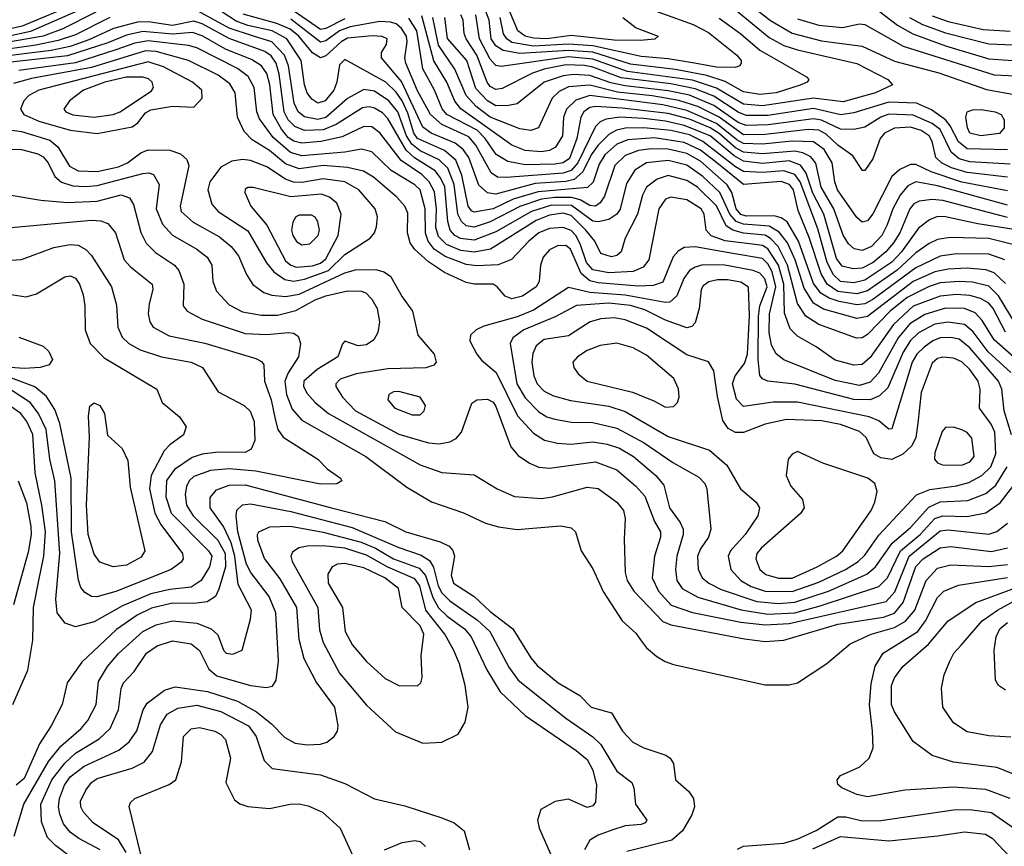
# Model space of a CAD drawing. Extents: x 997028 to 1115134, y 536408 to 618974.
# Tile 98 of 256: x 1018038 to 1021693, y 561478 to 564547. Entities that reach past the tile are written whole.
import ezdxf

# ---------------------------------------------------------------- set-up
doc = ezdxf.new("R2010")
doc.units = 0

msp = doc.modelspace()

# ---------------------------------------------------------------- linework, layer by layer
at = {"layer": '0CON10XD'}
for points in [[(1018315, 564635.4), (1018047.2, 564522.8), (1017965, 564503.7)], [(1018312.9, 564605), (1018077.5, 564502.5), (1017987.3, 564482.7)], [(1021725, 563711.8), (1021635, 563734.3), (1021491.9, 563738.1), (1021445, 563730.5), (1021414.7, 563715.3), (1021365, 563681.5), (1021295, 563616.8), (1021185, 563539.8), (1021145, 563528.9), (1021075, 563537.1), (1021035.1, 563565), (1021012.6, 563602.6), (1020968.3, 563738.3), (1020927.7, 563837.7), (1020910.1, 563915), (1020896.1, 563935), (1020865, 563945.8), (1020725, 563935.4), (1020625.6, 564015.6), (1020565, 564062.9), (1020505, 564090.4), (1020395, 564107.7), (1020295, 564101.1), (1020255, 564084.9), (1020209.9, 564045), (1020189.6, 564010.4), (1020166.4, 563943.6), (1020146.1, 563923.9), (1019962.2, 563907.8), (1019870.1, 563879.9), (1019795, 563844.6), (1019725, 563832.5), (1019715, 563836.6), (1019702.2, 563855), (1019679.9, 563969.9), (1019657, 564025), (1019615, 564061.4), (1019514.5, 564105), (1019501.3, 564125), (1019479.1, 564199.1), (1019457.5, 564245), (1019435, 564277.6), (1019397, 564315), (1019245, 564398.4), (1019225, 564378.9), (1019215.2, 564315), (1019203.8, 564285), (1019171.6, 564245), (1019145, 564236.7), (1019122, 564252), (1019105.6, 564275), (1019095.4, 564305.4), (1019082.6, 564395), (1019029.7, 564475), (1018974.7, 564504.7), (1018885, 564524.6), (1018841.4, 564541.4), (1018735, 564610.9)], [(1020317.4, 564607.4), (1020538.6, 564528.6), (1020595, 564499), (1020700.4, 564415), (1020716.2, 564395), (1020716.4, 564385), (1020710, 564375), (1020695, 564369.7), (1020625, 564369.8), (1020535, 564386.3), (1020445, 564401.4), (1020345, 564409.4), (1020165, 564449.3), (1020075, 564455.2), (1019945, 564448), (1019865, 564462.3), (1019846.5, 564475), (1019834, 564494), (1019821.4, 564555)], [(1020715, 564629.9), (1020825, 564544.2), (1020905, 564496.4), (1021015, 564468), (1021165, 564448.6), (1021285, 564392.3), (1021449.9, 564349.9), (1021627.2, 564287.2), (1021737.4, 564267.4)], [(1018321.1, 564575), (1018197.5, 564512.5), (1018125, 564485.7), (1017817.5, 564432.5)], [(1021695, 563655.6), (1021635, 563675.8), (1021515, 563676.9), (1021455, 563669), (1021365, 563625.4), (1021205, 563507.7), (1021175, 563492.2), (1021145, 563488.7), (1021080.3, 563500.3), (1021042.6, 563512.6), (1021011.7, 563531.7), (1020985, 563567.5), (1020928.9, 563725), (1020886.5, 563796.5), (1020865, 563811.6), (1020838.5, 563818.5), (1020735, 563817.3), (1020715, 563823.2), (1020697.1, 563845), (1020682, 563905), (1020663.7, 563933.7), (1020565, 564021.7), (1020515, 564050.3), (1020445, 564066.4), (1020383, 564067), (1020335, 564061), (1020285, 564042.5), (1020246.7, 564005), (1020208.7, 563891.3), (1020192.9, 563867.1), (1020175, 563854.4), (1020155, 563857.2), (1020118.2, 563878.2), (1020086.3, 563886.3), (1020025, 563887.1), (1019975, 563880.3), (1019895, 563853.2), (1019785, 563796), (1019725, 563775.9), (1019695, 563781.5), (1019677.9, 563797.9), (1019664.5, 563824.5), (1019650.4, 563935), (1019626.8, 563995), (1019595, 564027), (1019525, 564059.6), (1019494.1, 564084.1), (1019474.3, 564115), (1019441.5, 564205), (1019408.8, 564245), (1019355, 564281.8), (1019315, 564287.4), (1019255, 564253.8), (1019175, 564183.4), (1019145, 564176.4), (1019095, 564186.3), (1019071.2, 564205), (1019056.7, 564236.7), (1019036.4, 564375), (1019021.2, 564415), (1018974.4, 564465), (1018905.5, 564485), (1018815, 564515.7), (1018695, 564581.3)], [(1021736.5, 563766.5), (1021595, 563788.5), (1021475, 563815.2), (1021445, 563815.6), (1021415, 563803.7), (1021375, 563773.1), (1021311, 563685), (1021275, 563646.2), (1021175, 563579.5), (1021135, 563570.2), (1021085, 563574.9), (1021058.9, 563598.9), (1021035.2, 563645.2), (1021000.6, 563770.6), (1020935.1, 563945.1), (1020915, 563972.3), (1020875, 563986), (1020795, 563978.8), (1020725, 563983), (1020695, 563999.8), (1020574.5, 564095), (1020525, 564118.8), (1020456.9, 564135), (1020354.4, 564145.6), (1020286.4, 564143.6), (1020253.5, 564136.5), (1020225, 564121), (1020185, 564081.1), (1020158.9, 564045), (1020128.7, 563981.3), (1020096, 563954), (1020065, 563946.1), (1019952, 563938), (1019805, 563899.2), (1019774.2, 563904.2), (1019742.3, 563932.3), (1019705, 564034.7), (1019683.8, 564065), (1019655, 564088), (1019565.7, 564125.7), (1019535, 564147.3), (1019455, 564317.1), (1019380.7, 564405), (1019381.2, 564425), (1019399.6, 564455), (1019402.2, 564475), (1019383.7, 564483.7), (1019346.4, 564486.4), (1019255, 564477.6), (1019231.2, 564465), (1019175, 564412.2), (1019155, 564404.8), (1019125, 564423.5), (1019074.4, 564485), (1019041.5, 564511.5), (1018992.2, 564532.2), (1018867.6, 564567.6)], [(1019245, 564550.4), (1019175, 564514.3), (1019155, 564510.5), (1019055, 564579.2)], [(1021705, 564063), (1021555, 564067.1), (1021522.8, 564092.8), (1021492.4, 564152.4), (1021474.3, 564174.3), (1021422.3, 564212.3), (1021367.1, 564237.1), (1021265, 564240.6), (1021135, 564200.3), (1021086.2, 564193.8), (1020985, 564217.2), (1020815, 564190.4), (1020735, 564190.7), (1020705, 564203), (1020615, 564262.5), (1020545, 564289.4), (1020455, 564309), (1020270.7, 564330.7), (1020165, 564370.7), (1020135, 564376.3), (1020065, 564378.5), (1019985, 564362.9), (1019942.1, 564347.9), (1019828.7, 564291.3), (1019805, 564287.6), (1019785, 564299), (1019773.1, 564315), (1019735.3, 564415), (1019694.8, 564475), (1019687.4, 564495), (1019684.5, 564544.5), (1019675.8, 564565)], [(1020694.5, 564584.5), (1020820.1, 564480.1), (1020875, 564451.3), (1020925, 564434.6), (1021145, 564383.5), (1021260.6, 564325), (1021278, 564305), (1021214.5, 564275), (1021095, 564241.4), (1020985, 564254.9), (1020795, 564227.1), (1020725, 564233.6), (1020625, 564292.8), (1020535, 564322), (1020294, 564354), (1020165, 564400.5), (1020075, 564408.4), (1019825, 564372.4), (1019805, 564376.1), (1019785, 564400.4), (1019744.7, 564475), (1019731.2, 564565)], [(1020635, 564552.2), (1020714.7, 564494.7), (1020785, 564433.4), (1020959.2, 564335), (1020967.5, 564325), (1020960.8, 564315), (1020935, 564303.2), (1020845.6, 564275), (1020785, 564269.4), (1020725, 564278.9), (1020657.2, 564317.2), (1020588.9, 564338.9), (1020472.2, 564362.2), (1020305, 564381.1), (1020165, 564425.7), (1020075, 564432.2), (1019895, 564421.1), (1019832.8, 564432.8), (1019805, 564449.8), (1019788.2, 564475), (1019780.8, 564545), (1019769.1, 564575)], [(1020276.4, 564555), (1020326.7, 564516.7), (1020408, 564485), (1020395.8, 564474.2), (1020340.9, 564469.1), (1020245, 564470.7), (1020085, 564487.4), (1019995, 564475.3), (1019945, 564477.6), (1019915, 564485.5), (1019887.6, 564505), (1019855, 564581.6)], [(1021228.8, 564578.8), (1021296.1, 564526.1), (1021353.6, 564493.6), (1021475, 564449.2), (1021635, 564401.9), (1021725, 564395.7)], [(1018373.1, 564555), (1018245, 564490.6), (1018181.1, 564468.9), (1018098.5, 564451.5), (1017922.7, 564427.3)], [(1021697.6, 563567.6), (1021655, 563607.3), (1021625, 563618.2), (1021555, 563624.4), (1021485, 563621.1), (1021435, 563610.8), (1021354.8, 563575), (1021185.1, 563444.9), (1021145, 563437.6), (1021022.4, 563472.4), (1020984.9, 563494.9), (1020949.8, 563549.8), (1020916.6, 563655), (1020887.8, 563717.8), (1020857.6, 563757.6), (1020819.7, 563780.3), (1020725, 563787), (1020698, 563798), (1020674.4, 563824.4), (1020636.6, 563905), (1020573.9, 563965), (1020515, 564006.1), (1020445, 564024.1), (1020365, 564014.8), (1020321.7, 563988.3), (1020291, 563939), (1020266.6, 563843.4), (1020254.3, 563825), (1020224.6, 563805.4), (1020185, 563796.7), (1020165, 563798.8), (1020086.7, 563856.7), (1020012.1, 563857.9), (1019937.7, 563835), (1019805, 563759.6), (1019725, 563727.8), (1019673.8, 563733.8), (1019653.2, 563745), (1019635.5, 563765), (1019627.2, 563797.2), (1019615.7, 563925.7), (1019600, 563960), (1019580, 563985), (1019504.1, 564034.1), (1019472.2, 564062.2), (1019405, 564180.4), (1019385, 564201.2), (1019355, 564218.8), (1019335, 564223.5), (1019310.9, 564219.1), (1019212.8, 564157.2), (1019165, 564138.2), (1019095.3, 564135.3), (1019059.8, 564149.8), (1019035.2, 564175.2), (1019019.6, 564205), (1019001.3, 564345), (1018990.2, 564385), (1018972, 564412), (1018948.2, 564428.3), (1018815, 564476.7), (1018715, 564531.3), (1018685, 564540.9), (1018605, 564525.6), (1018515, 564538.2), (1018475, 564537.1), (1018385.9, 564514.1), (1018295, 564472.2), (1018225, 564447.7), (1018155, 564432.1), (1017943.2, 564406.8)], [(1021705, 563812.9), (1021465, 563875.4), (1021425, 563878.7), (1021376.8, 563873.2), (1021357.3, 563862.7), (1021342.8, 563845), (1021305.4, 563755), (1021282.2, 563717.8), (1021253.8, 563685), (1021206.3, 563645), (1021165, 563624.1), (1021132.1, 563622.1), (1021091.5, 563631.5), (1021069.7, 563659.7), (1021022.9, 563825), (1020982.3, 563902.3), (1020957.2, 563977.2), (1020936.4, 564006.4), (1020895, 564022.3), (1020795, 564013.4), (1020725, 564021.2), (1020690.7, 564040.7), (1020600.7, 564115), (1020505, 564154.3), (1020435, 564170.5), (1020355, 564180), (1020265.5, 564184.5), (1020215, 564177.3), (1020192.7, 564167.3), (1020175, 564149.7), (1020109.4, 564015), (1020085, 563987.1), (1020055, 563977.4), (1019845, 563961.2), (1019812, 563962), (1019787.6, 563977.6), (1019730.9, 564081), (1019705, 564111.5), (1019605, 564157.6), (1019562.6, 564195), (1019515, 564282.4), (1019471.1, 564385), (1019467.5, 564405), (1019476.3, 564465), (1019473.7, 564485), (1019455, 564513.8), (1019435, 564530.9), (1019415, 564537.8), (1019375, 564539.4), (1019265, 564520.1), (1019225, 564505.8), (1019175, 564468.6), (1019155, 564463), (1019045, 564548.1)], [(1021705, 563858.2), (1021445, 563930.2), (1021365, 563944.8), (1021335, 563930.4), (1021305.9, 563895), (1021279.8, 563845), (1021258.4, 563785), (1021237.9, 563745), (1021199.5, 563705), (1021165, 563689.4), (1021135.5, 563695.5), (1021114.2, 563714.2), (1021095, 563746.2), (1021059.9, 563845), (1021012.9, 563925), (1020993.5, 564013.5), (1020975, 564037), (1020945, 564052), (1020915, 564058.2), (1020795, 564048.3), (1020725, 564055.1), (1020695, 564071.5), (1020635, 564124.4), (1020601, 564145), (1020525, 564177.5), (1020445, 564198.9), (1020275, 564218.6), (1020175.8, 564224.2), (1020155, 564220.5), (1020132.3, 564205), (1020120.5, 564185), (1020105.7, 564105.7), (1020078.9, 564031.1), (1020055, 564015.1), (1020025, 564010.1), (1019915, 564008.1), (1019849.8, 564019.8), (1019806.4, 564046.4), (1019765.9, 564105.9), (1019736, 564136), (1019623.8, 564195), (1019606.1, 564216.1), (1019577.9, 564285), (1019534.3, 564364.3), (1019512.2, 564505), (1019482.2, 564552.2)], [(1021705, 563911.2), (1021535, 563943.9), (1021421.8, 563981.7), (1021365, 564008.7), (1021345, 564009.2), (1021305, 563990.2), (1021275.4, 563964.6), (1021205, 563825.4), (1021185, 563800.4), (1021165, 563794.6), (1021145, 563812.9), (1021073.9, 563915), (1021063.7, 563945), (1021054.6, 564015), (1021024.8, 564065), (1020985, 564093.7), (1020905, 564095.6), (1020795, 564084), (1020725, 564086.8), (1020700.2, 564100.2), (1020625, 564160.7), (1020515, 564209.8), (1020425, 564231), (1020155, 564264.9), (1020102.6, 564247.4), (1020067.5, 564215), (1020057.2, 564185), (1020053, 564115), (1020026.6, 564073.4), (1020005, 564061.5), (1019975, 564055.5), (1019915, 564061.6), (1019865, 564080.5), (1019675.6, 564215.6), (1019653.8, 564243.8), (1019623, 564315), (1019575, 564393.7), (1019531.1, 564561.1)], [(1021705, 563961.7), (1021555, 563978.8), (1021496.5, 563996.5), (1021460.5, 564015), (1021439, 564035), (1021424.8, 564095), (1021413.9, 564115), (1021385, 564135.8), (1021345, 564147.9), (1021285, 564144.2), (1021247.7, 564125), (1021232.6, 564105), (1021205, 564030.6), (1021175, 563986.7), (1021167, 563987), (1021131, 564041), (1021075, 564081.1), (1021031.5, 564121.5), (1021005, 564136.3), (1020965, 564139.6), (1020805, 564120.5), (1020725, 564119.3), (1020635, 564184.5), (1020554.9, 564224.9), (1020485, 564247.1), (1020386.3, 564263.7), (1020257.1, 564277.1), (1020155, 564303.6), (1020075, 564296.9), (1020040, 564280), (1020014.3, 564255), (1019964.3, 564145), (1019935.3, 564134.7), (1019895, 564141.6), (1019785, 564184.9), (1019733, 564225), (1019695.7, 564265), (1019652.9, 564362.9), (1019592.3, 564452.3), (1019572.2, 564555)], [(1021715, 564010.8), (1021565, 564018.8), (1021525, 564030.1), (1021495.3, 564055.3), (1021455, 564138.8), (1021425, 564160.7), (1021355, 564192.4), (1021265, 564196.4), (1021235.1, 564184.9), (1021175, 564147.2), (1021135, 564138.5), (1021085, 564140.7), (1021015, 564173.3), (1020985, 564178.4), (1020816.2, 564156.2), (1020735, 564153.4), (1020705, 564165.6), (1020615, 564228.3), (1020525, 564266), (1020445, 564283.1), (1020285, 564300.5), (1020231.9, 564311.9), (1020155, 564339.6), (1020095, 564343.1), (1020055, 564338.6), (1019985, 564314.5), (1019885.2, 564234.8), (1019852.5, 564227.5), (1019805, 564227.1), (1019774.2, 564245), (1019731.6, 564291.6), (1019697.4, 564395), (1019626.6, 564476.6), (1019615.9, 564555)], [(1020925, 564549.6), (1021005, 564526.1), (1021092.4, 564517.6), (1021155, 564531.1), (1021175, 564529), (1021318, 564448), (1021655, 564342), (1021735, 564337.8)], [(1021341.6, 564555), (1021389.3, 564529.3), (1021475, 564497.6), (1021635, 564456.5), (1021725, 564453.1)], [(1021425, 564561), (1021485, 564539.4), (1021615, 564510.5), (1021715, 564504.4)], [(1021735, 563418.1), (1021671.3, 563521.3), (1021635, 563557.9), (1021575, 563572.1), (1021524.9, 563574.9), (1021455, 563569.4), (1021414.1, 563555.9), (1021332.9, 563515), (1021269.4, 563465), (1021185, 563377.9), (1021165, 563366), (1021144, 563364), (1021005, 563415.2), (1020956.6, 563446.6), (1020925, 563492.5), (1020888, 563635), (1020853.2, 563705), (1020825, 563734.9), (1020805, 563746.7), (1020725.5, 563754.5), (1020684.9, 563764.9), (1020660.9, 563780.9), (1020625, 563855.5), (1020554.4, 563925), (1020515, 563949.9), (1020445, 563968.1), (1020404.9, 563955.1), (1020364.3, 563925), (1020349.6, 563895), (1020331.2, 563825), (1020286, 563735), (1020271.1, 563685), (1020255, 563671.2), (1020235, 563666.2), (1020195, 563678.1), (1020172.4, 563725), (1020139.6, 563765), (1020085, 563819.3), (1020055, 563827.8), (1020005, 563821), (1019955, 563800.8), (1019785.1, 563694.9), (1019725, 563683.3), (1019675, 563690.1), (1019622.2, 563712.2), (1019592.2, 563742.2), (1019583.3, 563775), (1019584.9, 563845), (1019577.4, 563907.4), (1019558.3, 563945), (1019531.4, 563971.4), (1019453.9, 564023.9), (1019375, 564127), (1019345, 564148.3), (1019315, 564150.2), (1019235, 564112.2), (1019155.7, 564094.3), (1019085, 564087.9), (1019056, 564096), (1019035, 564109.6), (1019009.7, 564139.7), (1018979.1, 564195), (1018966.7, 564305), (1018955, 564346.7), (1018935, 564375.2), (1018898.8, 564398.8), (1018805, 564436.2), (1018715, 564487.2), (1018678.9, 564498.9), (1018605, 564492.3), (1018495, 564502.4), (1018435, 564488.6), (1018365, 564461.2), (1018215, 564412.8), (1018005, 564388.7)], [(1021697.1, 563387.1), (1021651.2, 563475), (1021635, 563494.8), (1021605, 563511.4), (1021565, 563523.1), (1021515, 563526.3), (1021455, 563520.5), (1021355, 563483.1), (1021281.6, 563415), (1021195, 563292.3), (1021165, 563266.5), (1021135, 563263.6), (1021065, 563282.2), (1020995, 563332.4), (1020925, 563371.2), (1020898.7, 563398.7), (1020876.7, 563456.7), (1020874.3, 563565), (1020854.6, 563635), (1020815, 563695.4), (1020795, 563707.8), (1020767.4, 563712.6), (1020656.3, 563726.3), (1020605, 563744.1), (1020586.1, 563765), (1020579.3, 563825), (1020567.3, 563845), (1020515, 563878.4), (1020455, 563887.9), (1020435, 563880.6), (1020410.2, 563845), (1020373.5, 563655), (1020352.2, 563627.8), (1020315, 563611.9), (1020225, 563607.2), (1020165, 563618.5), (1020141.5, 563645), (1020119, 563715), (1020103, 563745), (1020085, 563764.5), (1020055, 563775.7), (1020005, 563771.2), (1019964.9, 563755.1), (1019927.8, 563725), (1019863.4, 563656.6), (1019813.6, 563636.4), (1019735, 563632.8), (1019695, 563637.8), (1019617.8, 563667.8), (1019576.8, 563695), (1019554.1, 563724.1), (1019543.8, 563753.8), (1019543.3, 563845), (1019524.9, 563914.9), (1019505, 563933.1), (1019416.9, 563986.9), (1019345, 564056.2), (1019306.6, 564066.6), (1019245, 564055.1), (1019085, 564041.8), (1019043.2, 564053.2), (1018979.2, 564109.2), (1018928.4, 564178.4), (1018918.1, 564205), (1018908.7, 564295), (1018886, 564336), (1018847.1, 564365), (1018695, 564441.9), (1018665, 564450.4), (1018515, 564468.5), (1018465, 564459), (1018395, 564434.3), (1018245, 564387), (1018035, 564358.2)], [(1021749.2, 563275), (1021655, 563357.8), (1021610.4, 563430.4), (1021585, 563457.8), (1021545, 563474.3), (1021475, 563475.4), (1021397.7, 563452.3), (1021342.8, 563417.2), (1021298.8, 563365), (1021225.9, 563234.1), (1021195, 563200.7), (1021155, 563188.5), (1021065, 563207.6), (1020874.1, 563284.1), (1020845.6, 563305.6), (1020828.8, 563338.8), (1020820, 563385), (1020821.5, 563455), (1020845.4, 563555), (1020830.7, 563610.7), (1020815, 563640.5), (1020795, 563659.6), (1020685, 563678.9), (1020545, 563703), (1020505, 563700.5), (1020482.6, 563687.4), (1020464.1, 563665.9), (1020425, 563572.7), (1020390.1, 563559.9), (1020335, 563557.3), (1020185, 563570), (1020155, 563577.5), (1020122.6, 563605), (1020082.5, 563695), (1020065, 563707.8), (1020035, 563707), (1020005, 563692.8), (1019981.4, 563665), (1019971.2, 563635), (1019966.4, 563575), (1019955.3, 563555), (1019905, 563520), (1019865, 563510.5), (1019840.3, 563520.3), (1019810.8, 563555), (1019795, 563564.7), (1019725, 563564.7), (1019695, 563571.3), (1019615, 563607.8), (1019555, 563647.5), (1019503.8, 563695), (1019487.7, 563717.7), (1019477.5, 563755), (1019478.5, 563828.5), (1019467.4, 563855), (1019437.8, 563887.8), (1019351.5, 563961.5), (1019314.6, 563984.6), (1019255, 563998.2), (1019165.1, 564005.1), (1019075, 563992.6), (1019025, 564011.8), (1018965, 564061.1), (1018901.2, 564101.2), (1018871.8, 564131.8), (1018846.2, 564185), (1018837.5, 564275), (1018818.3, 564308.3), (1018775, 564341), (1018664.8, 564395.2), (1018545, 564428.3), (1018505, 564430.9), (1018305, 564369.4), (1018081.8, 564328.2), (1018015, 564309.9)], [(1018325, 564123.8), (1018455, 564149.2), (1018476.5, 564163.5), (1018505, 564201.2), (1018525, 564212.2), (1018605.3, 564225.3), (1018685, 564221.4), (1018715.5, 564255), (1018714.5, 564285), (1018679.1, 564315), (1018572, 564372), (1018515, 564390.1), (1018109.6, 564285), (1018072.3, 564265), (1018053.3, 564245), (1018040.9, 564215), (1018053.2, 564195), (1018109.4, 564169.4), (1018225, 564136.9), (1018325, 564123.8)], [(1018315, 564184.8), (1018385, 564194.5), (1018411.1, 564205), (1018527.3, 564282.7), (1018534.1, 564295), (1018529.7, 564315), (1018516.6, 564326.6), (1018495, 564333.3), (1018432.8, 564332.8), (1018354.6, 564315), (1018275.4, 564285), (1018223.3, 564245), (1018201.9, 564215), (1018209.4, 564205), (1018235, 564193.7), (1018315, 564184.8)], [(1021605.8, 564115.8), (1021565.5, 564125), (1021556, 564145), (1021550, 564185), (1021555, 564204), (1021575, 564212.3), (1021606.8, 564213.2), (1021658.8, 564205), (1021680.8, 564195), (1021692.9, 564175), (1021692.9, 564145), (1021675, 564124.7), (1021605.8, 564115.8)], [(1017962.6, 564142.6), (1018045, 564131.2), (1018149.6, 564099.6), (1018179.4, 564075), (1018222.5, 564002.5), (1018255, 563985.5), (1018325, 563983.6), (1018405, 564000.7), (1018438.1, 564015), (1018487.3, 564052.7), (1018515, 564063.8), (1018595, 564062.8), (1018635, 564048.6), (1018658.1, 564028.1), (1018666.4, 564005), (1018634.1, 563855), (1018637.8, 563835), (1018681.5, 563795), (1018780.1, 563740.1), (1018822.8, 563705), (1018849.8, 563669.8), (1018879.7, 563600.3), (1018903.3, 563563.3), (1018944.2, 563534.2), (1018973.8, 563523.8), (1019025, 563518.5), (1019075, 563527.4), (1019245, 563607.2), (1019285, 563617.5), (1019359.6, 563619.6), (1019390.1, 563610.1), (1019414, 563594), (1019457.4, 563517.4), (1019495.9, 563465), (1019516.2, 563375), (1019577.1, 563305), (1019583.5, 563275), (1019575, 563264.5), (1019546.1, 563253.9), (1019405, 563251), (1019287.5, 563232.5), (1019228, 563212), (1019211.3, 563195), (1019211.3, 563185), (1019236.5, 563145), (1019285, 563094.8), (1019445, 563008.1), (1019555, 562976.2), (1019595, 562971.6), (1019635, 562979.3), (1019657.8, 562992.2), (1019678.5, 563015), (1019716.5, 563123.5), (1019735, 563135.6), (1019775, 563138.2), (1019795, 563126.2), (1019805, 563110.9), (1019860.8, 562960.8), (1019888.8, 562928.8), (1019930.7, 562900.7), (1019965, 562885.8), (1020005, 562881.7), (1020175, 562905.2), (1020255.2, 562875.2), (1020325, 562815.3), (1020358, 562778), (1020394.2, 562684.2), (1020416.5, 562645), (1020417.1, 562625), (1020394.8, 562555.2), (1020385.7, 562475), (1020409.1, 562425), (1020456.6, 562373.4), (1020535, 562345.5), (1020715, 562310.4), (1020805, 562300.5)], [(1017975, 564067.7), (1018045, 564064.8), (1018105, 564048.7), (1018125, 564037.6), (1018143.8, 564015), (1018168.6, 563965), (1018193.4, 563943.4), (1018235, 563930.3), (1018282.1, 563927.9), (1018325, 563931.1), (1018495.7, 563975.8), (1018517.7, 563977.7), (1018535, 563971.5), (1018555.3, 563935), (1018544.4, 563845), (1018567.5, 563787.5), (1018605, 563747.3), (1018696.1, 563695), (1018734.1, 563665), (1018751.8, 563635), (1018755.3, 563575), (1018769, 563539), (1018815, 563487.5), (1018865, 563461.7), (1018935, 563449.3), (1018995, 563450.2), (1019062.8, 563467.2), (1019135, 563507.2), (1019175, 563522), (1019255, 563539.5), (1019305, 563539.2), (1019322.3, 563532.3), (1019345, 563508.9), (1019365.4, 563475), (1019373.1, 563425), (1019367.9, 563385), (1019352.2, 563357.8), (1019325, 563339.4), (1019295, 563335.8), (1019270, 563345), (1019245, 563353.3), (1019236.1, 563343.9), (1019219.4, 563295), (1019142.4, 563247.6), (1019093.3, 563205), (1019091.2, 563185), (1019105, 563159.2), (1019135.2, 563125.2), (1019184.6, 563084.6), (1019525, 562894.2), (1019605, 562866.2), (1019725, 562856.8), (1019810.8, 562805), (1019875, 562776.8), (1019975, 562769.4), (1020016.2, 562775), (1020145, 562811.8), (1020185, 562805.9), (1020254.5, 562755), (1020279.2, 562725), (1020286.1, 562695), (1020282.3, 562617.7), (1020285.3, 562495), (1020293.2, 562465), (1020318.2, 562425), (1020425, 562312.9), (1020455, 562300), (1020728.1, 562248.1), (1020805, 562238.6)], [(1019054.3, 563575.7), (1019095, 563583.3), (1019183.9, 563616.1), (1019245, 563674.8), (1019339.5, 563735), (1019354.6, 563755), (1019362.1, 563777.9), (1019366, 563815), (1019357.8, 563845), (1019296.6, 563915), (1019245, 563944.5), (1019165, 563956.1), (1019085, 563942.4), (1019055, 563943.5), (1019024.3, 563954.3), (1018955, 564000), (1018895, 564023.5), (1018865, 564027.6), (1018825, 564020.9), (1018785, 563999.6), (1018743.8, 563945), (1018737, 563915), (1018751.7, 563861.7), (1018774.2, 563834.2), (1018885, 563762.7), (1018953.8, 563643.8), (1018981, 563611), (1019022.4, 563582.4), (1019054.3, 563575.7)], [(1019065, 563627.7), (1019125, 563633.4), (1019155, 563642.7), (1019175, 563658.4), (1019220.2, 563745), (1019231.3, 563825), (1019215.4, 563865.4), (1019187.9, 563887.9), (1019158.7, 563898.7), (1019045, 563889.1), (1018905, 563923.1), (1018885, 563924.2), (1018875, 563918), (1018873.3, 563905), (1018895.5, 563855), (1018955, 563783.9), (1019025, 563651.7), (1019044.9, 563634.9), (1019065, 563627.7)], [(1017992, 563898), (1018117, 563877), (1018215, 563868.5), (1018325, 563872.8), (1018415, 563896.1), (1018445, 563885.4), (1018460.8, 563860.8), (1018487.2, 563757.2), (1018507.5, 563717.5), (1018542, 563682), (1018612.7, 563635), (1018628.7, 563615), (1018646.9, 563565), (1018644.6, 563485), (1018659.1, 563465), (1018715, 563434.3), (1018875, 563381.1), (1018955, 563378.3), (1019035.7, 563385.7), (1019055, 563383.2), (1019072, 563372), (1019080.9, 563345), (1019072.5, 563295), (1019034.2, 563235.8), (1019022.3, 563205), (1019028.7, 563155), (1019048.9, 563101.1), (1019085, 563060.5), (1019323.1, 562925), (1019475, 562811.2), (1019567, 562757), (1019685.9, 562715.9), (1019767.4, 562677.4), (1019815, 562664), (1019885, 562653.8), (1020045, 562668.1), (1020085, 562660.8), (1020100.8, 562645), (1020121.8, 562575), (1020165, 562508.6), (1020203.6, 562423.6), (1020274.7, 562314.7), (1020325, 562269.2), (1020342.9, 562245), (1020364.6, 562214.6), (1020403.1, 562183.1), (1020433.9, 562163.9), (1020465, 562153.5), (1020805, 562077.1), (1020895, 562077.1)], [(1017965, 563772), (1018305, 563802.4), (1018339.7, 563799.7), (1018365, 563790), (1018394.1, 563755), (1018425.3, 563655), (1018449, 563629), (1018529.3, 563565), (1018532.8, 563545), (1018518.2, 563491.8), (1018515.3, 563455.3), (1018521.5, 563425), (1018533.5, 563405), (1018593, 563373), (1018725, 563346.4), (1018915, 563288.7), (1018935, 563277.8), (1018944.4, 563265), (1018946.9, 563205), (1018972.1, 563135), (1018986.3, 563063.7), (1018996.5, 563025), (1019016.5, 562996.5), (1019144.3, 562915), (1019179.8, 562879.8), (1019228.8, 562845), (1019233.3, 562835), (1019215, 562823.3), (1019155, 562822.7), (1018915, 562870.6), (1018815, 562879.2), (1018746.7, 562873.3), (1018685, 562850.6), (1018667.7, 562835), (1018656.9, 562813.1), (1018651.7, 562785), (1018656.7, 562745), (1018681.7, 562705), (1018773.9, 562613.9), (1018801, 562565), (1018801.7, 562515), (1018777.1, 562432.9), (1018764.4, 562405.6), (1018734, 562386), (1018685, 562379), (1018605, 562380), (1018527.7, 562362.3), (1018474.1, 562335.9), (1018397.8, 562282.2), (1018268.3, 562161.7), (1018214.4, 562085), (1018195.7, 562005), (1018155.4, 561925), (1018111.6, 561858.4), (1018055, 561730), (1018025, 561705.3)], [(1019085, 563710.4), (1019115, 563714.5), (1019145.9, 563745), (1019150.4, 563765), (1019145, 563796.2), (1019135, 563814), (1019120.9, 563820.9), (1019075, 563821.5), (1019063.1, 563815), (1019051.5, 563795), (1019047.3, 563765), (1019052.2, 563745), (1019065, 563723.6), (1019085, 563710.4)], [(1017965, 563652), (1018045, 563656), (1018165, 563701.2), (1018225, 563712.4), (1018255, 563709.2), (1018283.9, 563693.9), (1018305, 563671.8), (1018379.3, 563555), (1018397.3, 563487.3), (1018401.8, 563405), (1018417.8, 563367.8), (1018443.2, 563345), (1018485, 563320.9), (1018564.8, 563294.8), (1018675, 563274.8), (1018717.1, 563255), (1018775.2, 563165.2), (1018871.5, 563115), (1018893.5, 563093.5), (1018907.8, 563055), (1018910.6, 562985), (1018897.2, 562952.8), (1018875, 562940.3), (1018775, 562941.7), (1018715, 562934), (1018678.2, 562921.9), (1018613.2, 562876.8), (1018583.5, 562836.5), (1018580.1, 562775), (1018600.3, 562715), (1018738.9, 562575), (1018751.2, 562555), (1018742.9, 562515), (1018711.6, 562465), (1018675, 562440), (1018595, 562431.6), (1018525, 562415.4), (1018419.8, 562370.2), (1018315, 562310.9), (1018245, 562292.5), (1018206.8, 562306.8), (1018177.5, 562345), (1018171.9, 562395), (1018187.4, 562565), (1018168.3, 562835), (1018149.5, 562915), (1018136.2, 563025), (1018108.2, 563085), (1018077, 563125), (1018005, 563172.9)], [(1021717, 563237), (1021633.2, 563313.2), (1021577.3, 563387.3), (1021545, 563415.2), (1021485, 563424.3), (1021435, 563416.2), (1021375, 563384.2), (1021345, 563355.5), (1021318, 563312), (1021260.4, 563179.6), (1021229.9, 563150.1), (1021195, 563135.8), (1021135, 563137.2), (1020915, 563193.8), (1020815, 563205.3), (1020795, 563213.2), (1020786, 563226), (1020778.9, 563285), (1020780, 563445), (1020785.9, 563485), (1020812.3, 563555), (1020804.3, 563585), (1020785, 563605.2), (1020760.9, 563615), (1020655, 563634.9), (1020573.7, 563636.3), (1020545, 563628.5), (1020524.6, 563615.4), (1020503.8, 563586.2), (1020478, 563522), (1020451.5, 563498.5), (1020435, 563496.6), (1020285, 563524.6), (1020154.4, 563534.4), (1020075, 563553), (1019945, 563468.3), (1019885, 563443.2), (1019760.7, 563409.3), (1019732.2, 563395), (1019711.5, 563375), (1019709.1, 563355), (1019735.4, 563305), (1019752.5, 563282.5), (1019806.7, 563236.7), (1019886.5, 563076.5), (1019945, 563012.1), (1019986.3, 562986.3), (1020035, 562974.3), (1020085, 562971.3), (1020165, 562980), (1020219.4, 562970.6), (1020265, 562955.5), (1020316.9, 562925), (1020399.7, 562855), (1020428.7, 562818.7), (1020449.7, 562735), (1020489.7, 562679.7), (1020500.6, 562655), (1020501.5, 562635), (1020477.2, 562555), (1020472.6, 562505), (1020478, 562465), (1020496.8, 562435), (1020555, 562402.3), (1020716.3, 562356.3), (1020815, 562339.8)], [(1017965, 563532.3), (1018062.4, 563517.6), (1018100.9, 563529.1), (1018205, 563591.5), (1018225, 563595.4), (1018245, 563587.1), (1018260.6, 563565), (1018273.1, 563525), (1018279.5, 563485), (1018280.8, 563395), (1018299.1, 563345), (1018351.5, 563291.5), (1018546.7, 563175), (1018566.7, 563125), (1018631.7, 563071.7), (1018655.7, 563035.7), (1018645.6, 563005), (1018595, 562968), (1018574.5, 562945.5), (1018525.9, 562855), (1018519.8, 562805), (1018540, 562715), (1018562.4, 562672.4), (1018642, 562565), (1018644.6, 562545), (1018637.8, 562532.2), (1018600, 562505), (1018395, 562423.5), (1018323.8, 562403.8), (1018305, 562405.3), (1018280, 562420), (1018265, 562438.6), (1018256, 562466), (1018230.4, 562645), (1018228.8, 562845), (1018187.1, 563047.1), (1018169, 563099), (1018137.5, 563147.5), (1018093.7, 563183.7), (1017845, 563275.9)], [(1021720.3, 563005), (1021693, 563095), (1021684, 563175), (1021671.6, 563205), (1021565, 563328.5), (1021525, 563360.2), (1021495, 563367.2), (1021455, 563365.8), (1021427.5, 563355), (1021395, 563330.4), (1021368.8, 563305), (1021350.7, 563275), (1021275, 563028), (1021265, 563027.1), (1021227.2, 563057.2), (1021191.7, 563071.7), (1020925, 563127), (1020835, 563126.6), (1020725, 563111.2), (1020698.4, 563138.4), (1020683.5, 563195), (1020693.9, 563225), (1020729.2, 563270.8), (1020739.3, 563305), (1020747.1, 563447.1), (1020743.2, 563553.2), (1020715, 563571.8), (1020665, 563580.4), (1020628.7, 563581.3), (1020596.6, 563573.4), (1020575, 563559.1), (1020567.3, 563545), (1020560, 563475), (1020545, 563421.5), (1020532.8, 563407.2), (1020515, 563402.9), (1020435, 563431.3), (1020359.2, 563469.2), (1020305.2, 563485.2), (1020225, 563494.1), (1020105, 563486.1), (1020025.9, 563444.1), (1019909.7, 563395), (1019868.9, 563365), (1019858.9, 563345), (1019883.3, 563195), (1019915, 563142.7), (1019965, 563090.9), (1019995, 563072.3), (1020025, 563063.2), (1020085, 563052.8), (1020165, 563051.4), (1020255, 563030.7), (1020356, 562976), (1020462.4, 562902.4), (1020558.9, 562848.9), (1020580.8, 562825), (1020588.5, 562805), (1020604.1, 562655), (1020594.8, 562625.2), (1020565, 562581.8), (1020554.3, 562555), (1020556.8, 562506.8), (1020571.5, 562475), (1020596.2, 562455), (1020641.6, 562431.6), (1020775, 562387.3), (1020855, 562379.1)], [(1020905, 562424.1), (1021005, 562458.6), (1021103.9, 562506.1), (1021150, 562535), (1021175, 562559), (1021227.6, 562632.4), (1021367.5, 562782.5), (1021417.1, 562802.9), (1021515, 562815.8), (1021561.4, 562828.6), (1021610, 562855), (1021642.7, 562887.3), (1021662.2, 562935), (1021657.3, 563015), (1021644.4, 563045), (1021600.9, 563105), (1021604, 563175), (1021596.6, 563205), (1021565, 563248.6), (1021535, 563276.1), (1021505, 563289.6), (1021465, 563293.8), (1021445, 563288.4), (1021425, 563271.1), (1021385, 563162.5), (1021371.7, 563048.3), (1021364.8, 562995.2), (1021349.7, 562965), (1021316.6, 562933.4), (1021275, 562914.2), (1021235, 562919.5), (1021208.2, 562935), (1021179.8, 562995), (1021155, 563018.4), (1021085, 563044.3), (1021015, 563057.9), (1020885, 563062.8), (1020805.7, 563045), (1020725, 563014.6), (1020694.6, 563014.6), (1020668.4, 563028.4), (1020648.4, 563058.4), (1020628, 563148), (1020615, 563243.3), (1020595, 563277.1), (1020515, 563302.3), (1020365, 563401.7), (1020285, 563432.6), (1020245, 563440.2), (1020195, 563436.4), (1020155.2, 563424.8), (1020125.2, 563404.8), (1020075, 563373.3), (1019985, 563359.3), (1019955, 563335.3), (1019942.9, 563307.1), (1019939, 563275), (1019946.8, 563225), (1019959, 563195), (1019985, 563167.7), (1020020.1, 563150.1), (1020082.5, 563132.5), (1020225, 563111.6), (1020285, 563091.9), (1020445, 562999.8), (1020598.3, 562948.3), (1020663.2, 562893.2), (1020713.3, 562805), (1020771.5, 562755), (1020784.6, 562734.6), (1020778.2, 562705), (1020730.6, 562635), (1020676.5, 562575), (1020667.5, 562555), (1020678.1, 562505), (1020714.4, 562464.4), (1020752.9, 562442.9), (1020805, 562425.1), (1020905, 562424.1)], [(1018035, 563367.6), (1018125.6, 563335), (1018146.2, 563315), (1018160, 563285), (1018147.1, 563265), (1018113.8, 563255), (1018055, 563251.2), (1017985, 563257.2)], [(1020435, 563108.5), (1020465, 563111.1), (1020480, 563125), (1020485.6, 563145), (1020483.3, 563176.7), (1020466.7, 563215), (1020365, 563301.1), (1020315, 563328.4), (1020255, 563345.8), (1020192.3, 563337.7), (1020145, 563318.9), (1020109.1, 563295), (1020091.1, 563275), (1020095.6, 563255), (1020111.7, 563231.7), (1020144.2, 563205), (1020313.4, 563163.4), (1020392.3, 563132.3), (1020435, 563108.5)], [(1018012.6, 562005), (1018067.8, 562132.2), (1018086.2, 562243.8), (1018089, 562365), (1018109.5, 562465), (1018127.7, 562555), (1018133.6, 562645), (1018120.1, 562745), (1018094.8, 562864.8), (1018086.4, 563006.4), (1018064.5, 563055), (1018041.6, 563085), (1017884.4, 563194.4)], [(1019525, 563080), (1019540, 563095), (1019543.9, 563115), (1019525, 563145.4), (1019445, 563166.9), (1019425, 563165.7), (1019408.8, 563155), (1019404.2, 563135), (1019430, 563105), (1019495, 563080.3), (1019525, 563080)], [(1018385, 562515.4), (1018335, 562532.7), (1018315, 562562.2), (1018292.3, 562635), (1018286.1, 562745), (1018297.6, 562997.6), (1018293.1, 563075), (1018298, 563112), (1018315, 563123.8), (1018335, 563113.8), (1018352.5, 563085), (1018364.5, 563004.5), (1018418.1, 562955), (1018439.8, 562909.8), (1018448.3, 562811.7), (1018502.7, 562575), (1018489.2, 562550.8), (1018435, 562521.8), (1018385, 562515.4)], [(1021535, 562892.5), (1021565, 562904.8), (1021581.2, 562925), (1021572.9, 562992.9), (1021555, 563014.6), (1021535, 563024.6), (1021505, 563033.5), (1021475, 563032.5), (1021462.7, 563017.3), (1021435, 562939.2), (1021434.1, 562915), (1021445, 562901.8), (1021463.9, 562893.9), (1021535, 562892.5)], [(1020855, 562472.8), (1020905, 562473.7), (1020998.7, 562515), (1021069.6, 562555), (1021093.5, 562575), (1021198.2, 562725), (1021212.3, 562755), (1021220.8, 562795), (1021212.1, 562825), (1021186.9, 562845), (1021019.8, 562899.8), (1020925, 562943.3), (1020905, 562933.3), (1020891.2, 562915), (1020883.3, 562855), (1020901.1, 562815), (1020943.5, 562765), (1020949.5, 562735), (1020936.6, 562713.4), (1020790.2, 562585), (1020774.3, 562565), (1020770.2, 562545), (1020785.9, 562505.9), (1020807.2, 562487.2), (1020855, 562472.8)], [(1020855, 562379.1), (1020915, 562384.9), (1021040.6, 562425), (1021182.3, 562487.7), (1021214.3, 562515.7), (1021276.4, 562603.6), (1021345, 562661.6), (1021412.8, 562737.2), (1021455, 562756.2), (1021558.1, 562761.9), (1021625, 562787.7), (1021661.1, 562818.9), (1021703.3, 562886.7)], [(1018032.9, 562835), (1018062.9, 562752.9), (1018079.6, 562665), (1018080.9, 562635), (1018069.6, 562570.4), (1018014.8, 562374.8)], [(1018017.5, 561515), (1018053.5, 561635), (1018145, 561792.6), (1018190.4, 561849.6), (1018266.4, 561915), (1018291.2, 561945), (1018322.4, 562005), (1018330.7, 562089.3), (1018363.9, 562145), (1018405, 562193.6), (1018495, 562276), (1018545, 562299.8), (1018605.2, 562314.8), (1018695, 562306.6), (1018749.1, 562285), (1018773.1, 562263.1), (1018795, 562206), (1018805, 562194.5), (1018829.3, 562190.7), (1018864.1, 562205.9), (1018895, 562321.2), (1018898.4, 562355), (1018849.6, 562449.6), (1018836.9, 562555), (1018822.4, 562605), (1018795, 562665.8), (1018744.8, 562735), (1018745, 562772.5), (1018768.8, 562801.2), (1018815, 562818.8), (1018875, 562820.2), (1019194.9, 562734.9), (1019393.3, 562683.3), (1019471.4, 562645), (1019598.8, 562608.8), (1019631.7, 562591.7), (1019645.6, 562575.6), (1019652.6, 562555), (1019639.8, 562485), (1019648.4, 562455), (1019725.1, 562405.1), (1019785, 562349.2), (1019868.6, 562285), (1019935, 562177.5), (1019959, 562149), (1020037.5, 562085), (1020117.9, 562037.9), (1020160, 561995), (1020235, 561972.9), (1020276.2, 561905), (1020314.3, 561864.3), (1020355, 561843.4), (1020436.4, 561816.4), (1020452.9, 561805), (1020465.5, 561785.5), (1020472.9, 561725), (1020522, 561682), (1020539.7, 561655), (1020543.5, 561625), (1020533.1, 561595), (1020498.4, 561535), (1020459.2, 561500.8), (1020291.4, 561458.6)], [(1020815, 562339.8), (1020915, 562344.9), (1021009.8, 562370.2), (1021227, 562443), (1021259, 562475), (1021307.9, 562575), (1021380.9, 562635), (1021435, 562694.3), (1021465, 562705.1), (1021555, 562702.1), (1021625, 562715.6), (1021677.1, 562752.9), (1021725, 562813.2)], [(1018232.1, 561435), (1018170.8, 561480.8), (1018140.9, 561510.9), (1018118.8, 561568.8), (1018116.7, 561635), (1018157.1, 561725), (1018205, 561786.7), (1018245, 561823.4), (1018332.6, 561877.4), (1018374.2, 561915), (1018404.8, 561985), (1018415, 562063.3), (1018423.2, 562085), (1018463.2, 562126.8), (1018508.4, 562195), (1018547.8, 562222.2), (1018605, 562240.6), (1018675, 562229.8), (1018705.4, 562205.4), (1018739.5, 562135), (1018770.4, 562110.4), (1018895, 562074.8), (1018952.9, 562067.1), (1018977, 562073), (1018990, 562095), (1018998.9, 562165), (1018988.3, 562345), (1018963.9, 562405), (1018896, 562495), (1018880.4, 562525), (1018847.7, 562645), (1018841, 562705), (1018844.1, 562725.9), (1018865, 562746.1), (1018895, 562749.8), (1019045, 562721.1), (1019271.9, 562661.9), (1019445, 562587.2), (1019528.3, 562558.3), (1019559, 562539), (1019574.3, 562514.3), (1019591.6, 562445), (1019605, 562418.4), (1019635, 562388.8), (1019737, 562317), (1019783, 562275), (1019853.6, 562143.6), (1019888.4, 562095), (1020065, 561953.8), (1020165, 561883.9), (1020195, 561855.3), (1020255, 561757.5), (1020310, 561715), (1020318, 561695), (1020323.8, 561635), (1020366.2, 561575), (1020360, 561565), (1020345, 561559.2), (1020285, 561553.5), (1020239.5, 561539.5)], [(1018337.2, 561465), (1018256.9, 561506.9), (1018225, 561530.2), (1018201.2, 561561.2), (1018187.2, 561597.2), (1018182.4, 561625), (1018186.2, 561655), (1018204.5, 561705), (1018225, 561736.3), (1018277.8, 561775), (1018405.7, 561834.3), (1018444.5, 561865.5), (1018472.8, 561907.2), (1018496.8, 561985), (1018510.7, 562009.3), (1018575, 562057.1), (1018615, 562070), (1018735, 562052.1), (1018846.7, 562016.7), (1018917.6, 561977.6), (1018972.9, 561932.9), (1019021.7, 561881.7), (1019061.1, 561861.1), (1019104.8, 561854.8), (1019155, 561857.6), (1019178.6, 561865), (1019205.6, 561885), (1019217.5, 561905), (1019220.4, 561925), (1019208.1, 561995), (1019138.3, 562088.3), (1019094.5, 562174.5), (1019075.9, 562245.9), (1019067.2, 562365), (1019005, 562470.9), (1018946.3, 562546.3), (1018922, 562615), (1018920.8, 562635), (1018926.2, 562645), (1018966.6, 562663.4), (1019043.1, 562666.9), (1019165, 562644.4), (1019305, 562607.1), (1019359.4, 562585), (1019426.2, 562545), (1019520.7, 562510.7), (1019545, 562483.7), (1019571.5, 562401.5), (1019593.2, 562363.2), (1019625, 562331.9), (1019688.9, 562285), (1019713.9, 562255), (1019772.7, 562132.7), (1019821.7, 562051.7), (1019914, 561964), (1020103.1, 561833.1), (1020145, 561800), (1020165, 561760), (1020178.9, 561705), (1020175, 561641.4), (1020165, 561628.2), (1020145, 561622.5), (1020075, 561653.5), (1020025.5, 561644.5), (1019972.5, 561615), (1019960, 561575), (1019966.7, 561545), (1020027.4, 561407.4)], [(1020805, 562300.5), (1020895, 562304.5), (1021255, 562387.2), (1021287.2, 562422.8), (1021339.3, 562555), (1021455, 562648.9), (1021485, 562653.4), (1021635, 562637), (1021665, 562647), (1021705, 562677.2)], [(1019535, 561860.8), (1019605, 561864), (1019665.6, 561894.4), (1019691.7, 561938.3), (1019702.7, 561995), (1019691.2, 562075), (1019670.2, 562155), (1019650, 562205), (1019616.5, 562265), (1019545.4, 562355), (1019523.4, 562445), (1019505, 562471.1), (1019404.4, 562514.4), (1019325, 562559.1), (1019245, 562584.3), (1019165, 562593.6), (1019105, 562592.2), (1019073.7, 562586.3), (1019050.2, 562569.8), (1019044.7, 562555), (1019050, 562535), (1019145.2, 562365), (1019151.1, 562281.1), (1019164.2, 562234.2), (1019225, 562121.2), (1019325, 562001.5), (1019432.7, 561902.7), (1019535, 561860.8)], [(1020805, 562238.6), (1020875, 562243.2), (1021075, 562302), (1021245, 562328.7), (1021285, 562343.2), (1021317.4, 562382.6), (1021365, 562516.1), (1021391.5, 562545), (1021455, 562586.5), (1021495, 562591), (1021645, 562572.6), (1021705, 562586.4)], [(1019515, 562074.2), (1019527.5, 562085), (1019532.5, 562105), (1019528.2, 562185), (1019538.8, 562265), (1019525, 562296.2), (1019457.4, 562365), (1019444.7, 562435), (1019393.8, 562475), (1019315, 562511.4), (1019245, 562528.1), (1019218, 562525), (1019197.8, 562515), (1019181.5, 562488.5), (1019183.2, 562455), (1019235.7, 562365), (1019245.8, 562275), (1019273.4, 562225), (1019325, 562164.6), (1019395, 562101.2), (1019445, 562075.5), (1019515, 562074.2)], [(1020895, 562077.1), (1020925, 562084.3), (1021033.8, 562156.2), (1021120.9, 562229.1), (1021199.4, 562265), (1021285, 562290.1), (1021325.7, 562314.3), (1021360.8, 562355), (1021402.9, 562465), (1021445, 562510.6), (1021495, 562523.3), (1021635, 562516.4), (1021705, 562524.1)], [(1021715, 561655.6), (1021625, 561688.3), (1021505, 561697.8), (1021324.2, 561685.8), (1021185, 561662.1), (1021145, 561670.8), (1021089.4, 561695), (1021075, 561707.1), (1021072.2, 561725), (1021085, 561741.1), (1021156.8, 561773.2), (1021191.1, 561805), (1021206, 561844), (1021204.1, 561905), (1021192.9, 562002.9), (1021198.5, 562081.5), (1021213.5, 562146.5), (1021243.2, 562195), (1021371.9, 562275), (1021400, 562315), (1021445, 562401.3), (1021468.8, 562425), (1021522.4, 562447.6), (1021705, 562475.9)], [(1021725, 561747.1), (1021665, 561770), (1021505, 561789.8), (1021424.8, 561814.8), (1021355, 561867.5), (1021285, 561976.7), (1021274.8, 562005), (1021274.8, 562075), (1021286, 562104), (1021316.8, 562145), (1021411.7, 562228.3), (1021484.8, 562315.2), (1021587, 562383), (1021735, 562438)], [(1021717.4, 561882.6), (1021635, 561888), (1021555, 561903.2), (1021505, 561936.7), (1021464.5, 561995), (1021459.5, 562065), (1021469.5, 562115), (1021490.8, 562165), (1021506.1, 562195), (1021532.3, 562225), (1021610.3, 562315), (1021667.6, 562355), (1021821.7, 562438.3)], [(1021697.4, 562057.4), (1021672, 562075), (1021660.8, 562095), (1021655.6, 562205.6), (1021663.1, 562255), (1021676.8, 562285), (1021705, 562308.8)], [(1018433.1, 561455), (1018405, 561501.6), (1018311.1, 561565), (1018274.5, 561604.5), (1018264.7, 561625), (1018263.6, 561645), (1018283.7, 561686.3), (1018304.1, 561715), (1018325, 561729.2), (1018455, 561768.5), (1018499.7, 561790.3), (1018530.7, 561829.3), (1018560.8, 561929.2), (1018585, 561968.1), (1018625, 561991.3), (1018695, 562001.4), (1018785, 561978.6), (1018887.6, 561925), (1018915.4, 561885.4), (1018945, 561796.7), (1018975, 561766.2), (1019155, 561742.9), (1019245, 561710.7), (1019355, 561654.5), (1019467.7, 561627.7), (1019605, 561583.6), (1019650.6, 561565), (1019687.8, 561535), (1019707.5, 561465)], [(1018487.9, 561447.9), (1018444.5, 561625.5), (1018449.6, 561640.4), (1018465, 561655.5), (1018592.4, 561707.6), (1018618, 561725), (1018638.3, 561791.7), (1018646.5, 561885), (1018675, 561914.6), (1018705, 561918.8), (1018762, 561905), (1018785, 561893.3), (1018802.5, 561875), (1018820.4, 561805), (1018803.3, 561715), (1018835, 561650.8), (1018855, 561635.6), (1018885.4, 561625.4), (1018965, 561617.9), (1019042.5, 561635), (1019075, 561636.1), (1019108.8, 561628.8), (1019162, 561605), (1019227.5, 561545), (1019273.3, 561445)], [(1020702.1, 561467.9), (1020725, 561478.7), (1020875, 561490.2), (1020924.7, 561504.7), (1020995, 561536.6), (1021075, 561587.8), (1021105, 561586.8), (1021165, 561572), (1021235, 561574.1), (1021505, 561613.2), (1021565, 561615.2), (1021645, 561604), (1021735, 561542), (1021785, 561532.3), (1021821.5, 561545), (1021882.5, 561605), (1021932.2, 561627.8), (1022079.4, 561660.6), (1022210.3, 561660.3), (1022538.9, 561608.9), (1022608.1, 561588.1), (1022683.8, 561545), (1022701.5, 561515), (1022711.7, 561461.7)], [(1020239.5, 561539.5), (1020185, 561519.4), (1020155, 561500.7), (1020134.8, 561465)], [(1020981.7, 561468.3), (1021085, 561514.5), (1021265, 561497.7), (1021446.9, 561516.9), (1021545, 561531.7), (1021622.8, 561522.8), (1021648.2, 561508.2), (1021715, 561438.1)], [(1019392.5, 561465), (1019457.6, 561492.4), (1019505, 561499.4), (1019525, 561495.3), (1019545, 561477.7)]]:
    msp.add_lwpolyline(points, dxfattribs=at)

doc.saveas('drawing.dxf')
